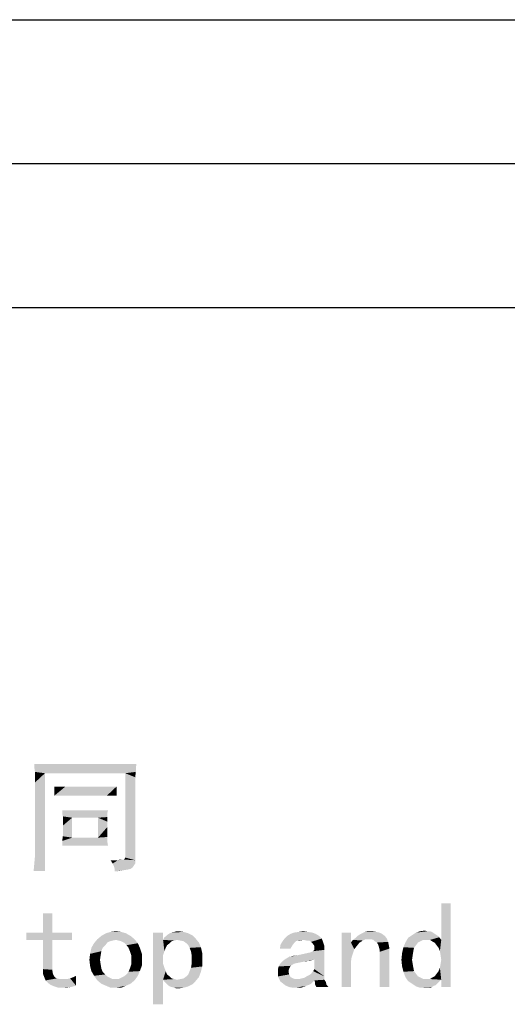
# Paper-space layout '61767N-2-A-2_1_1' of a CAD drawing. Header units: millimetres. Extents: x 0 to 594, y 1 to 420.
# Tile 123 of 222: x 247 to 264, y 386 to 420. Entities that reach past the tile are written whole.
import ezdxf

# ---------------------------------------------------------------- set-up
doc = ezdxf.new("R2010")
doc.units = ezdxf.units.MM
doc.header["$LTSCALE"] = 32.67
doc.layers.add('61767N-2-A-2_DXF_FORMAT', color=7, linetype='CONTINUOUS')
doc.layers.add('61767N-2-A-2_DXF_TEXT', color=7, linetype='CONTINUOUS')

psp = doc.layouts.new('61767N-2-A-2_1_1')

# ---------------------------------------------------------------- linework, layer by layer
at = {"layer": '61767N-2-A-2_DXF_FORMAT', "color": 2, "linetype": 'Continuous'}
for p, q in [((0, 420), (594, 420)), ((20, 415), (589, 415))]:
    psp.add_line(p, q, dxfattribs=at)
at = {"layer": '61767N-2-A-2_DXF_FORMAT', "color": 7, "linetype": 'Continuous'}
psp.add_line((25, 410), (584, 410), dxfattribs=at)
at = {"layer": '61767N-2-A-2_DXF_TEXT', "color": 2, "linetype": 'Continuous'}
for points in [[(250.6218, 394.1356), (247.068, 394.0202), (247.068, 394.1356)], [(247.068, 394.0202), (250.6218, 394.1356), (250.5987, 393.9971)], [(250.5987, 393.9971), (247.091, 393.8587), (247.068, 394.0202)], [(247.091, 393.8587), (250.5987, 393.9971), (250.5987, 393.8587)], [(247.091, 393.8587), (250.5987, 393.8587), (247.4372, 393.8125)], [(247.4372, 393.8125), (247.091, 393.6971), (247.091, 393.8587)], [(250.2295, 393.8125), (247.4372, 393.8125), (250.5987, 393.8587)], [(250.2295, 393.8125), (250.5987, 393.8587), (250.5757, 393.6741)], [(247.0449, 390.4202), (247.068, 390.6741), (247.4372, 393.8125)], [(247.0449, 390.4202), (247.4372, 393.8125), (247.4372, 390.4202)], [(247.068, 390.6741), (247.091, 390.9279), (247.4372, 393.8125)], [(247.091, 393.4894), (247.091, 393.6971), (247.4372, 393.8125)], [(247.091, 390.9279), (247.091, 393.4894), (247.4372, 393.8125)], [(250.5757, 393.6741), (250.2295, 390.9279), (250.2295, 393.8125)], [(250.5757, 393.6741), (250.5757, 393.4894), (250.2295, 390.9279)], [(249.8372, 393.351), (249.9295, 393.351), (247.7603, 393.0279)], [(249.7449, 393.351), (249.8372, 393.351), (247.7603, 393.0279)], [(249.6064, 393.351), (249.7449, 393.351), (247.7603, 393.0279)], [(249.4449, 393.351), (249.6064, 393.351), (247.7603, 393.0279)], [(248.3372, 393.351), (249.4449, 393.351), (247.7603, 393.0279)], [(248.1526, 393.351), (248.3372, 393.351), (247.7603, 393.0279)], [(247.991, 393.351), (248.1526, 393.351), (247.7603, 393.0279)], [(247.8526, 393.351), (247.991, 393.351), (247.7603, 393.0279)], [(247.8526, 393.351), (247.7603, 393.0279), (247.7603, 393.351)], [(247.8526, 393.0279), (247.7603, 393.0279), (249.9295, 393.351)], [(247.968, 393.0279), (247.8526, 393.0279), (249.9295, 393.351)], [(248.1295, 393.0279), (247.968, 393.0279), (249.9295, 393.351)], [(248.3141, 393.0279), (248.1295, 393.0279), (249.9295, 393.351)], [(249.4218, 393.0279), (248.3141, 393.0279), (249.9295, 393.351)], [(249.5834, 393.0279), (249.4218, 393.0279), (249.9295, 393.351)], [(249.7218, 393.0279), (249.5834, 393.0279), (249.9295, 393.351)], [(249.8372, 393.0279), (249.7218, 393.0279), (249.9295, 393.351)], [(249.8372, 393.0279), (249.9295, 393.351), (249.9295, 393.0279)], [(250.2295, 390.8817), (250.2295, 390.9279), (250.5757, 393.4894)], [(250.2295, 390.8817), (250.5757, 393.4894), (250.5757, 390.7894)], [(249.6295, 392.5202), (248.0372, 392.4279), (248.0372, 392.5202)], [(248.0372, 392.4279), (249.6295, 392.5202), (249.6064, 392.4279)], [(249.6064, 392.4279), (248.0603, 392.3125), (248.0372, 392.4279)], [(248.0603, 392.3125), (249.6064, 392.4279), (249.6064, 392.2894)], [(248.0603, 392.3125), (249.6064, 392.2894), (248.3834, 392.2664)], [(248.3834, 392.2664), (248.0603, 392.1741), (248.0603, 392.3125)], [(248.0603, 391.9894), (248.0603, 392.1741), (248.3834, 392.2664)], [(248.0603, 391.8048), (248.0603, 391.9894), (248.3834, 392.2664)], [(248.0603, 391.6202), (248.0603, 391.8048), (248.3834, 392.2664)], [(248.0603, 391.6202), (248.3834, 392.2664), (248.3834, 391.5741)], [(249.2834, 392.2664), (248.3834, 392.2664), (249.6064, 392.2894)], [(249.2834, 392.2664), (249.6064, 392.2894), (249.6064, 392.1279)], [(249.6064, 392.1279), (249.2834, 391.5741), (249.2834, 392.2664)], [(249.6064, 392.1279), (249.6064, 391.9433), (249.2834, 391.5741)], [(249.6064, 391.9433), (249.6064, 391.7817), (249.2834, 391.5741)], [(248.3834, 391.5741), (248.0372, 391.4587), (248.0603, 391.6202)], [(248.0372, 391.4587), (249.2834, 391.5741), (249.6064, 391.5971)], [(248.0372, 391.4587), (249.6064, 391.5971), (249.6064, 391.4356)], [(248.3834, 391.5741), (249.2834, 391.5741), (248.0372, 391.4587)], [(249.6064, 391.4356), (248.0372, 391.2971), (248.0372, 391.4587)], [(249.6064, 391.7817), (249.6064, 391.5971), (249.2834, 391.5741)], [(248.0372, 391.2971), (249.6064, 391.4356), (249.6295, 391.2971)], [(249.8603, 390.7894), (249.791, 390.6741), (249.7218, 390.7894)], [(249.9757, 390.7894), (250.5757, 390.7894), (249.791, 390.6741)], [(249.8603, 390.7894), (249.9757, 390.7894), (249.791, 390.6741)], [(249.791, 390.6741), (250.5757, 390.7894), (250.5757, 390.6741)], [(250.1141, 390.8125), (250.1834, 390.8125), (249.9757, 390.7894)], [(250.1141, 390.8125), (249.9757, 390.7894), (250.0449, 390.8125)], [(250.5757, 390.7894), (249.9757, 390.7894), (250.1834, 390.8125)], [(250.5757, 390.7894), (250.1834, 390.8125), (250.2064, 390.8356)], [(250.5757, 390.7894), (250.2064, 390.8356), (250.2295, 390.8817)], [(250.5757, 390.6741), (249.8372, 390.5817), (249.791, 390.6741)], [(250.5757, 390.6741), (250.5295, 390.6048), (249.8372, 390.5817)], [(249.8372, 390.5817), (250.5295, 390.6048), (250.4834, 390.5356)], [(250.4834, 390.5356), (249.8603, 390.4894), (249.8372, 390.5817)], [(249.8603, 390.4894), (250.4834, 390.5356), (250.4141, 390.4894)], [(250.4141, 390.4894), (250.3218, 390.4664), (249.8603, 390.3971)], [(250.4141, 390.4894), (249.8603, 390.3971), (249.8603, 390.4894)], [(250.3218, 390.4664), (250.1834, 390.4433), (249.8603, 390.3971)], [(250.1834, 390.4433), (250.0449, 390.4202), (249.8603, 390.3971)], [(261.168, 387.6279), (261.2141, 388.0202), (261.5372, 389.2894)], [(261.191, 387.4894), (261.168, 387.6279), (261.5372, 389.2894)], [(261.2141, 387.3279), (261.191, 387.4894), (261.5372, 389.2894)], [(261.5372, 389.2894), (261.2141, 388.0202), (261.2141, 389.2894)], [(261.2141, 386.6356), (261.2141, 387.3279), (261.5372, 389.2894)], [(261.2141, 386.3817), (261.2141, 386.6356), (261.5372, 389.2894)], [(261.2141, 386.3817), (261.5372, 389.2894), (261.5372, 386.3817)], [(247.691, 388.9433), (247.368, 388.2741), (247.368, 388.9433)], [(247.368, 388.2741), (247.691, 388.9433), (247.691, 388.2741)], [(247.691, 388.2741), (248.3834, 388.2741), (246.791, 388.0202)], [(247.368, 388.2741), (247.691, 388.2741), (246.791, 388.0202)], [(247.368, 388.2741), (246.791, 388.0202), (246.791, 388.2741)], [(247.368, 388.0202), (246.791, 388.0202), (248.3834, 388.2741)], [(247.691, 388.0202), (247.368, 388.0202), (248.3834, 388.2741)], [(247.691, 388.0202), (248.3834, 388.2741), (248.3834, 388.0202)], [(249.9064, 388.0202), (249.1449, 387.9048), (249.2603, 388.0433)], [(250.4141, 388.1587), (249.2603, 388.0433), (249.3987, 388.1587)], [(249.2603, 388.0433), (250.4141, 388.1587), (250.5526, 388.0433)], [(249.2603, 388.0433), (250.5526, 388.0433), (249.9064, 388.0202)], [(250.2526, 388.251), (249.3987, 388.1587), (249.5603, 388.251)], [(249.3987, 388.1587), (250.2526, 388.251), (250.4141, 388.1587)], [(250.091, 388.2971), (249.5603, 388.251), (249.7218, 388.2971)], [(249.5603, 388.251), (250.091, 388.2971), (250.2526, 388.251)], [(249.7218, 388.2971), (249.9064, 388.3202), (250.091, 388.2971)], [(249.9987, 387.9971), (249.9064, 388.0202), (250.5526, 388.0433)], [(250.091, 387.9741), (249.9987, 387.9971), (250.5526, 388.0433)], [(250.1834, 387.9279), (250.091, 387.9741), (250.5526, 388.0433)], [(250.1834, 387.9279), (250.5526, 388.0433), (250.668, 387.9048)], [(251.5449, 388.2741), (251.5449, 388.0202), (251.1987, 385.7817)], [(251.5449, 388.2741), (251.1987, 385.7817), (251.1987, 388.2741)], [(252.6757, 388.0664), (251.5449, 388.0202), (251.591, 388.1125)], [(252.0295, 388.0202), (251.5449, 388.0202), (252.6757, 388.0664)], [(251.591, 388.1125), (251.6603, 388.1587), (252.5603, 388.1817)], [(251.591, 388.1125), (252.5603, 388.1817), (252.6757, 388.0664)], [(252.5603, 388.1817), (251.6603, 388.1587), (251.7064, 388.2048)], [(252.4218, 388.251), (251.7064, 388.2048), (251.7757, 388.251)], [(251.7064, 388.2048), (252.4218, 388.251), (252.5603, 388.1817)], [(251.7757, 388.251), (251.8449, 388.2741), (252.2603, 388.2971)], [(251.7757, 388.251), (252.2603, 388.2971), (252.4218, 388.251)], [(252.2603, 388.2971), (251.8449, 388.2741), (251.9372, 388.2971)], [(252.0987, 388.3202), (251.9372, 388.2971), (252.0064, 388.3202)], [(251.9372, 388.2971), (252.0987, 388.3202), (252.2603, 388.2971)], [(252.1449, 387.9971), (252.0295, 388.0202), (252.6757, 388.0664)], [(252.2603, 387.9741), (252.1449, 387.9971), (252.6757, 388.0664)], [(252.2603, 387.9741), (252.6757, 388.0664), (252.791, 387.9279)], [(257.0603, 388.0664), (256.4141, 388.0202), (255.6987, 387.9741)], [(257.0603, 388.0664), (255.6987, 387.9741), (255.768, 388.0664)], [(256.968, 388.1587), (255.768, 388.0664), (255.8603, 388.1587)], [(255.768, 388.0664), (256.968, 388.1587), (257.0603, 388.0664)], [(256.8526, 388.2279), (255.8603, 388.1587), (255.9757, 388.2279)], [(255.8603, 388.1587), (256.8526, 388.2279), (256.968, 388.1587)], [(256.7372, 388.2741), (255.9757, 388.2279), (256.091, 388.2741)], [(255.9757, 388.2279), (256.7372, 388.2741), (256.8526, 388.2279)], [(256.5757, 388.2971), (256.091, 388.2741), (256.2526, 388.2971)], [(256.091, 388.2741), (256.5757, 388.2971), (256.7372, 388.2741)], [(256.2526, 388.2971), (256.4141, 388.3202), (256.5757, 388.2971)], [(256.5295, 387.9971), (256.4141, 388.0202), (257.0603, 388.0664)], [(256.6218, 387.9971), (256.5295, 387.9971), (257.0603, 388.0664)], [(256.691, 387.951), (256.6218, 387.9971), (257.0603, 388.0664)], [(256.691, 387.951), (257.0603, 388.0664), (257.1064, 387.951)], [(258.0757, 388.2741), (258.0757, 387.9279), (257.7526, 386.3817)], [(258.0757, 388.2741), (257.7526, 386.3817), (257.7526, 388.2741)], [(258.5834, 388.0433), (258.1449, 388.0202), (258.2372, 388.0894)], [(258.1449, 388.0202), (258.5834, 388.0433), (258.491, 387.9971)], [(259.2526, 388.1587), (258.2372, 388.0894), (258.3064, 388.1587)], [(258.2372, 388.0894), (259.2526, 388.1587), (259.3218, 388.0664)], [(258.2372, 388.0894), (259.3218, 388.0664), (258.5834, 388.0433)], [(258.3064, 388.1587), (258.3757, 388.2048), (259.1603, 388.2279)], [(258.3064, 388.1587), (259.1603, 388.2279), (259.2526, 388.1587)], [(259.1603, 388.2279), (258.3757, 388.2048), (258.468, 388.251)], [(258.9526, 388.2971), (259.068, 388.2741), (258.468, 388.251)], [(258.9526, 388.2971), (258.468, 388.251), (258.5603, 388.2971)], [(258.468, 388.251), (259.068, 388.2741), (259.1603, 388.2279)], [(258.791, 388.3202), (258.5603, 388.2971), (258.6757, 388.3202)], [(258.5603, 388.2971), (258.791, 388.3202), (258.9526, 388.2971)], [(258.6987, 388.0433), (258.5834, 388.0433), (259.3218, 388.0664)], [(258.768, 388.0433), (258.6987, 388.0433), (259.3218, 388.0664)], [(258.8603, 388.0202), (258.768, 388.0433), (259.3218, 388.0664)], [(258.9064, 387.9741), (258.8603, 388.0202), (259.3218, 388.0664)], [(258.9064, 387.9741), (259.3218, 388.0664), (259.368, 387.951)], [(260.591, 388.0202), (259.968, 387.9279), (260.0603, 388.0894)], [(261.0987, 388.1587), (260.0603, 388.0894), (260.1987, 388.1817)], [(261.0987, 388.1587), (261.1449, 388.1125), (260.0603, 388.0894)], [(260.591, 388.0202), (260.0603, 388.0894), (261.1449, 388.1125)], [(260.9603, 388.251), (260.1987, 388.1817), (260.3372, 388.2741)], [(260.9603, 388.251), (261.0295, 388.2048), (260.1987, 388.1817)], [(260.1987, 388.1817), (261.0295, 388.2048), (261.0987, 388.1587)], [(260.8218, 388.3202), (260.891, 388.2971), (260.3372, 388.2741)], [(260.7295, 388.3202), (260.8218, 388.3202), (260.3372, 388.2741)], [(260.7295, 388.3202), (260.3372, 388.2741), (260.4757, 388.3202)], [(260.3372, 388.2741), (260.891, 388.2971), (260.9603, 388.251)], [(260.4757, 388.3202), (260.6372, 388.3433), (260.7295, 388.3202)], [(260.7064, 388.0202), (260.591, 388.0202), (261.1449, 388.1125)], [(260.8218, 388.0202), (260.7064, 388.0202), (261.1449, 388.1125)], [(260.8218, 388.0202), (261.1449, 388.1125), (261.2141, 388.0202)], [(247.691, 388.0202), (247.368, 387.0048), (247.368, 388.0202)], [(247.368, 387.0048), (247.691, 388.0202), (247.691, 386.9817)], [(249.4449, 387.7433), (249.3987, 387.6279), (249.0064, 387.5356)], [(249.4449, 387.7433), (249.0064, 387.5356), (249.0526, 387.7433)], [(249.5372, 387.8356), (249.0526, 387.7433), (249.1449, 387.9048)], [(249.0526, 387.7433), (249.5372, 387.8356), (249.4449, 387.7433)], [(249.9064, 388.0202), (249.791, 387.9971), (249.1449, 387.9048)], [(249.791, 387.9971), (249.6987, 387.9741), (249.1449, 387.9048)], [(249.6987, 387.9741), (249.6064, 387.9279), (249.1449, 387.9048)], [(249.1449, 387.9048), (249.6064, 387.9279), (249.5372, 387.8356)], [(250.668, 387.9048), (250.2757, 387.8356), (250.1834, 387.9279)], [(250.3449, 387.7433), (250.2757, 387.8356), (250.668, 387.9048)], [(250.3449, 387.7433), (250.668, 387.9048), (250.7372, 387.7433)], [(250.7372, 387.7433), (250.391, 387.6279), (250.3449, 387.7433)], [(250.391, 387.6279), (250.7372, 387.7433), (250.8064, 387.5356)], [(251.5449, 388.0202), (251.5449, 387.4894), (251.1987, 385.7817)], [(251.5449, 388.0202), (252.0295, 388.0202), (251.9372, 387.9971)], [(251.5449, 388.0202), (251.9372, 387.9971), (251.8449, 387.9741)], [(251.5449, 388.0202), (251.8449, 387.9741), (251.6834, 387.8356)], [(251.5449, 388.0202), (251.6834, 387.8356), (251.6372, 387.7433)], [(251.5449, 388.0202), (251.6372, 387.7433), (251.591, 387.6279)], [(251.5449, 388.0202), (251.591, 387.6279), (251.5449, 387.4894)], [(251.8449, 387.9741), (251.7757, 387.9048), (251.6834, 387.8356)], [(252.791, 387.9279), (252.3526, 387.9048), (252.2603, 387.9741)], [(252.4218, 387.8356), (252.3526, 387.9048), (252.791, 387.9279)], [(252.4218, 387.8356), (252.791, 387.9279), (252.8603, 387.7664)], [(252.8603, 387.7664), (252.468, 387.7433), (252.4218, 387.8356)], [(252.5141, 387.6279), (252.468, 387.7433), (252.8603, 387.7664)], [(252.5141, 387.6279), (252.8603, 387.7664), (252.9064, 387.5587)], [(256.0449, 387.8356), (255.6064, 387.7202), (255.6295, 387.8587)], [(255.6064, 387.7202), (256.0449, 387.8356), (255.9757, 387.7202)], [(256.1603, 387.9741), (256.1141, 387.9279), (255.6295, 387.8587)], [(256.1603, 387.9741), (255.6295, 387.8587), (255.6987, 387.9741)], [(255.6295, 387.8587), (256.1141, 387.9279), (256.0449, 387.8356)], [(256.4141, 388.0202), (256.2295, 387.9971), (255.6987, 387.9741)], [(255.6987, 387.9741), (256.2295, 387.9971), (256.1603, 387.9741)], [(256.2295, 387.9971), (256.4141, 388.0202), (256.3218, 387.9971)], [(257.1064, 387.951), (256.7372, 387.9048), (256.691, 387.951)], [(256.8064, 387.8125), (256.7372, 387.9048), (257.1064, 387.951)], [(256.8064, 387.8125), (257.1064, 387.951), (257.1526, 387.8125)], [(257.1526, 387.8125), (256.8064, 387.6971), (256.8064, 387.8125)], [(256.8064, 387.6741), (256.8064, 387.6971), (257.1526, 387.8125)], [(256.8064, 387.6741), (257.1526, 387.8125), (257.1526, 387.6741)], [(258.0757, 387.9279), (258.191, 387.6971), (257.7526, 386.3817)], [(258.191, 387.6971), (258.0987, 387.4202), (257.7526, 386.3817)], [(258.491, 387.9971), (258.0757, 387.9279), (258.1449, 388.0202)], [(258.0757, 387.9279), (258.491, 387.9971), (258.3757, 387.9279)], [(258.0757, 387.9279), (258.3757, 387.9279), (258.2834, 387.8125)], [(258.0757, 387.9279), (258.2834, 387.8125), (258.191, 387.6971)], [(258.191, 387.6971), (258.1449, 387.5587), (258.0987, 387.4202)], [(259.368, 387.951), (258.9757, 387.9279), (258.9064, 387.9741)], [(259.0218, 387.8587), (258.9757, 387.9279), (259.368, 387.951)], [(259.0218, 387.8587), (259.368, 387.951), (259.391, 387.8356)], [(259.391, 387.8356), (259.0449, 387.7894), (259.0218, 387.8587)], [(259.0449, 387.7894), (259.391, 387.8356), (259.4141, 387.7202)], [(259.4141, 387.7202), (259.068, 387.6971), (259.0449, 387.7894)], [(259.068, 387.6048), (259.068, 387.6971), (259.4141, 387.7202)], [(259.068, 386.3817), (259.068, 387.6048), (259.4141, 387.7202)], [(259.068, 386.3817), (259.4141, 387.7202), (259.4141, 386.3817)], [(260.268, 387.7433), (259.8526, 387.5587), (259.8987, 387.7664)], [(260.268, 387.7433), (260.2449, 387.6279), (259.8526, 387.5587)], [(260.4064, 387.9279), (260.3372, 387.8356), (259.8987, 387.7664)], [(260.4064, 387.9279), (259.8987, 387.7664), (259.968, 387.9279)], [(259.8987, 387.7664), (260.3372, 387.8356), (260.268, 387.7433)], [(260.591, 388.0202), (260.4987, 387.9741), (259.968, 387.9279)], [(259.968, 387.9279), (260.4987, 387.9741), (260.4064, 387.9279)], [(261.2141, 388.0202), (260.891, 387.9741), (260.8218, 388.0202)], [(260.9834, 387.9279), (260.891, 387.9741), (261.2141, 388.0202)], [(261.0526, 387.8356), (260.9834, 387.9279), (261.2141, 388.0202)], [(261.1218, 387.7433), (261.0526, 387.8356), (261.2141, 388.0202)], [(261.168, 387.6279), (261.1218, 387.7433), (261.2141, 388.0202)], [(249.3757, 387.4894), (248.9834, 387.3279), (249.0064, 387.5356)], [(248.9834, 387.3279), (249.3757, 387.4894), (249.3526, 387.3279)], [(249.0064, 387.5356), (249.3987, 387.6279), (249.3757, 387.4894)], [(250.8064, 387.5356), (250.4372, 387.4894), (250.391, 387.6279)], [(250.4372, 387.3279), (250.4372, 387.4894), (250.8064, 387.5356)], [(250.4372, 387.3279), (250.8064, 387.5356), (250.8064, 387.3279)], [(251.5449, 387.4894), (251.5449, 387.3279), (251.1987, 385.7817)], [(252.9064, 387.5587), (252.5372, 387.4894), (252.5141, 387.6279)], [(252.5372, 387.3279), (252.5372, 387.4894), (252.9064, 387.5587)], [(252.5372, 387.3279), (252.9064, 387.5587), (252.9064, 387.3279)], [(256.8064, 387.351), (255.6987, 387.2817), (255.791, 387.351)], [(256.5757, 387.2817), (255.6987, 387.2817), (256.8064, 387.351)], [(255.791, 387.351), (255.9064, 387.4202), (257.1526, 387.6741)], [(256.8064, 387.351), (255.791, 387.351), (257.1526, 387.6741)], [(255.9064, 387.4202), (256.2295, 387.4894), (257.1526, 387.6741)], [(255.9064, 387.4202), (256.068, 387.4664), (256.2295, 387.4894)], [(256.2295, 387.4894), (256.4372, 387.5356), (257.1526, 387.6741)], [(256.4372, 387.5356), (256.6449, 387.5817), (257.1526, 387.6741)], [(256.5757, 387.2817), (256.8064, 387.351), (256.6218, 387.2817)], [(256.6449, 387.5817), (256.7141, 387.6048), (257.1526, 387.6741)], [(256.7141, 387.6048), (256.7603, 387.6279), (257.1526, 387.6741)], [(257.1526, 387.6741), (256.7603, 387.6279), (256.8064, 387.6741)], [(256.8064, 387.0048), (256.8064, 387.351), (257.1526, 387.6741)], [(256.8064, 387.0048), (257.1526, 387.6741), (257.1526, 386.751)], [(258.0987, 387.4202), (258.0757, 387.2587), (257.7526, 386.3817)], [(260.2218, 387.4894), (259.8295, 387.3279), (259.8526, 387.5587)], [(259.8295, 387.3279), (260.2218, 387.4894), (260.1987, 387.3279)], [(259.8526, 387.5587), (260.2449, 387.6279), (260.2218, 387.4894)], [(249.3526, 387.3279), (249.0064, 387.1202), (248.9834, 387.3279)], [(249.3526, 387.3279), (249.3757, 387.1664), (249.0064, 387.1202)], [(249.0064, 387.1202), (249.3757, 387.1664), (249.3987, 387.0279)], [(249.3987, 387.0279), (249.0526, 386.9356), (249.0064, 387.1202)], [(249.0526, 386.9356), (249.3987, 387.0279), (249.4449, 386.9125)], [(250.7372, 386.9356), (250.3449, 386.9125), (250.391, 387.0279)], [(250.8064, 387.1202), (250.391, 387.0279), (250.4372, 387.1664)], [(250.391, 387.0279), (250.8064, 387.1202), (250.7372, 386.9356)], [(250.8064, 387.3279), (250.4372, 387.1664), (250.4372, 387.3279)], [(250.4372, 387.1664), (250.8064, 387.3279), (250.8064, 387.1202)], [(251.5449, 387.3279), (251.5449, 387.1894), (251.1987, 385.7817)], [(251.5449, 387.1894), (251.591, 387.051), (251.1987, 385.7817)], [(251.591, 387.051), (251.6372, 386.9356), (251.1987, 385.7817)], [(252.468, 386.9356), (252.5141, 387.051), (252.9064, 387.0971)], [(252.468, 386.9356), (252.9064, 387.0971), (252.8603, 386.9125)], [(252.9064, 387.0971), (252.5141, 387.051), (252.5372, 387.1894)], [(252.9064, 387.3279), (252.5372, 387.1894), (252.5372, 387.3279)], [(252.5372, 387.1894), (252.9064, 387.3279), (252.9064, 387.0971)], [(255.9526, 387.0741), (255.5372, 387.0048), (255.5603, 387.0971)], [(255.9526, 387.0741), (255.9295, 387.0279), (255.5372, 387.0048)], [(255.5372, 387.0048), (255.9295, 387.0279), (255.9064, 386.9587)], [(256.1834, 387.2125), (256.091, 387.1894), (255.5603, 387.0971)], [(256.1834, 387.2125), (255.5603, 387.0971), (255.6295, 387.2125)], [(256.091, 387.1894), (256.0218, 387.1433), (255.5603, 387.0971)], [(256.0218, 387.1433), (255.9757, 387.1202), (255.5603, 387.0971)], [(255.5603, 387.0971), (255.9757, 387.1202), (255.9526, 387.0741)], [(256.5757, 387.2817), (256.4141, 387.2587), (255.6295, 387.2125)], [(256.5757, 387.2817), (255.6295, 387.2125), (255.6987, 387.2817)], [(256.4141, 387.2587), (256.2987, 387.2356), (255.6295, 387.2125)], [(255.6295, 387.2125), (256.2987, 387.2356), (256.1834, 387.2125)], [(256.4141, 387.2587), (256.5757, 387.2817), (256.5064, 387.2587)], [(257.7526, 386.3817), (258.0757, 387.2587), (258.0757, 386.3817)], [(260.1987, 387.3279), (259.8526, 387.0971), (259.8295, 387.3279)], [(260.1987, 387.3279), (260.2218, 387.1894), (259.8526, 387.0971)], [(259.8526, 387.0971), (260.2218, 387.1894), (260.2449, 387.051)], [(260.2449, 387.051), (259.8987, 386.9125), (259.8526, 387.0971)], [(260.2449, 387.051), (260.268, 386.9356), (259.8987, 386.9125)], [(261.2141, 386.6356), (261.1218, 386.9356), (261.168, 387.051)], [(261.2141, 386.6356), (261.168, 387.051), (261.191, 387.1894)], [(261.2141, 386.6356), (261.191, 387.1894), (261.2141, 387.3279)], [(247.691, 386.9817), (247.368, 386.8433), (247.368, 387.0048)], [(247.368, 386.8433), (247.691, 386.9817), (247.7141, 386.8433)], [(247.7141, 386.8433), (247.4141, 386.7279), (247.368, 386.8433)], [(247.7141, 386.8433), (247.7603, 386.751), (247.4141, 386.7279)], [(247.4141, 386.7279), (247.7603, 386.751), (247.8064, 386.7048)], [(247.8064, 386.7048), (247.4603, 386.6125), (247.4141, 386.7279)], [(247.8064, 386.7048), (247.8526, 386.6817), (247.4603, 386.6125)], [(247.8526, 386.6817), (247.9449, 386.6587), (247.4603, 386.6125)], [(247.5526, 386.5202), (248.1987, 386.6587), (248.3141, 386.6817)], [(247.6449, 386.451), (247.5526, 386.5202), (248.3141, 386.6817)], [(248.5218, 386.4279), (247.6449, 386.451), (248.3141, 386.6817)], [(248.5218, 386.4279), (248.3141, 386.6817), (248.4295, 386.7279)], [(248.4295, 386.7279), (248.5218, 386.7741), (248.5218, 386.4279)], [(249.4449, 386.9125), (249.1449, 386.7741), (249.0526, 386.9356)], [(249.4449, 386.9125), (249.5372, 386.8202), (249.1449, 386.7741)], [(249.1449, 386.7741), (249.5372, 386.8202), (249.6064, 386.751)], [(249.6064, 386.751), (249.2603, 386.6125), (249.1449, 386.7741)], [(249.6064, 386.751), (249.6987, 386.7048), (249.2603, 386.6125)], [(249.6987, 386.7048), (249.791, 386.6587), (249.2603, 386.6125)], [(249.9987, 386.6587), (250.091, 386.7048), (250.668, 386.7741)], [(249.9987, 386.6587), (250.668, 386.7741), (250.5526, 386.6125)], [(250.091, 386.7048), (250.1834, 386.751), (250.668, 386.7741)], [(250.668, 386.7741), (250.1834, 386.751), (250.2757, 386.8202)], [(250.2757, 386.8202), (250.3449, 386.9125), (250.7372, 386.9356)], [(250.2757, 386.8202), (250.7372, 386.9356), (250.668, 386.7741)], [(251.6372, 386.9356), (251.5449, 386.6356), (251.1987, 385.7817)], [(251.6372, 386.9356), (251.6834, 386.8202), (251.5449, 386.6356)], [(251.6834, 386.8202), (251.7757, 386.751), (251.5449, 386.6356)], [(251.7757, 386.751), (251.8449, 386.6817), (251.5449, 386.6356)], [(251.8449, 386.6817), (251.9372, 386.6587), (251.5449, 386.6356)], [(252.0295, 386.6356), (252.1449, 386.6587), (252.791, 386.7279)], [(252.0295, 386.6356), (252.791, 386.7279), (252.6757, 386.5894)], [(252.1449, 386.6587), (252.2603, 386.6817), (252.791, 386.7279)], [(252.791, 386.7279), (252.2603, 386.6817), (252.3526, 386.751)], [(252.3526, 386.751), (252.4218, 386.8202), (252.8603, 386.9125)], [(252.3526, 386.751), (252.8603, 386.9125), (252.791, 386.7279)], [(252.8603, 386.9125), (252.4218, 386.8202), (252.468, 386.9356)], [(255.9064, 386.9587), (255.5372, 386.8664), (255.5372, 387.0048)], [(255.9064, 386.9587), (255.9064, 386.9125), (255.5372, 386.8664)], [(255.5372, 386.8664), (255.9064, 386.9125), (255.9295, 386.8202)], [(255.9295, 386.8202), (255.5372, 386.751), (255.5372, 386.8664)], [(255.5372, 386.751), (255.9295, 386.8202), (255.9757, 386.7279)], [(255.9757, 386.7279), (255.5834, 386.6587), (255.5372, 386.751)], [(255.9757, 386.7279), (256.0218, 386.7048), (255.5834, 386.6587)], [(256.0218, 386.7048), (256.068, 386.6817), (255.5834, 386.6587)], [(255.5834, 386.6587), (256.068, 386.6817), (256.1372, 386.6587)], [(256.2757, 386.6587), (256.368, 386.6817), (257.1526, 386.751)], [(256.2757, 386.6587), (257.1526, 386.751), (257.1526, 386.6356)], [(256.368, 386.6817), (256.4603, 386.7048), (257.1526, 386.751)], [(257.1526, 386.751), (256.4603, 386.7048), (256.5295, 386.751)], [(257.1526, 386.751), (256.5295, 386.751), (256.6218, 386.7971)], [(257.1526, 386.751), (256.6218, 386.7971), (256.691, 386.8433)], [(257.1526, 386.751), (256.691, 386.8433), (256.7603, 386.9356)], [(257.1526, 386.751), (256.7603, 386.9356), (256.8064, 387.0048)], [(259.8987, 386.9125), (260.268, 386.9356), (260.3372, 386.8433)], [(260.3372, 386.8433), (259.968, 386.7279), (259.8987, 386.9125)], [(260.3372, 386.8433), (260.4064, 386.751), (259.968, 386.7279)], [(259.968, 386.7279), (260.4064, 386.751), (260.4987, 386.7048)], [(260.4987, 386.7048), (260.0603, 386.5894), (259.968, 386.7279)], [(260.4987, 386.7048), (260.591, 386.6587), (260.0603, 386.5894)], [(260.8218, 386.6587), (260.891, 386.7048), (260.9834, 386.751)], [(261.2141, 386.6356), (260.8218, 386.6587), (260.9834, 386.751)], [(261.2141, 386.6356), (260.9834, 386.751), (261.0526, 386.8433)], [(261.2141, 386.6356), (261.0526, 386.8433), (261.1218, 386.9356)], [(248.0141, 386.6587), (248.1987, 386.6587), (247.4603, 386.6125)], [(247.9449, 386.6587), (248.0141, 386.6587), (247.4603, 386.6125)], [(247.5526, 386.5202), (247.4603, 386.6125), (248.1987, 386.6587)], [(248.5218, 386.4279), (247.7603, 386.4048), (247.6449, 386.451)], [(247.7603, 386.4048), (248.5218, 386.4279), (248.4295, 386.4048)], [(248.4295, 386.4048), (247.8987, 386.3587), (247.7603, 386.4048)], [(248.4295, 386.4048), (248.3372, 386.3817), (247.8987, 386.3587)], [(248.0372, 386.3587), (247.8987, 386.3587), (248.3372, 386.3817)], [(248.0372, 386.3587), (248.3372, 386.3817), (248.1987, 386.3587)], [(249.9064, 386.6587), (249.9987, 386.6587), (249.2603, 386.6125)], [(249.791, 386.6587), (249.9064, 386.6587), (249.2603, 386.6125)], [(250.5526, 386.6125), (249.2603, 386.6125), (249.9987, 386.6587)], [(250.5526, 386.6125), (249.3987, 386.4971), (249.2603, 386.6125)], [(249.3987, 386.4971), (250.5526, 386.6125), (250.4141, 386.4971)], [(250.4141, 386.4971), (249.5603, 386.4279), (249.3987, 386.4971)], [(249.5603, 386.4279), (250.4141, 386.4971), (250.2526, 386.4279)], [(250.2526, 386.4279), (249.7218, 386.3587), (249.5603, 386.4279)], [(249.9064, 386.3587), (249.7218, 386.3587), (250.2526, 386.4279)], [(249.9064, 386.3587), (250.2526, 386.4279), (250.091, 386.3587)], [(251.1987, 385.7817), (251.5449, 386.6356), (251.5449, 385.7817)], [(251.5449, 386.6356), (251.9372, 386.6587), (252.0295, 386.6356)], [(252.0295, 386.6356), (251.591, 386.5664), (251.5449, 386.6356)], [(252.0295, 386.6356), (252.6757, 386.5894), (251.591, 386.5664)], [(251.6603, 386.4971), (251.591, 386.5664), (252.6757, 386.5894)], [(251.6603, 386.4971), (252.6757, 386.5894), (252.5603, 386.4741)], [(252.5603, 386.4741), (251.7064, 386.451), (251.6603, 386.4971)], [(251.7757, 386.4048), (251.7064, 386.451), (252.5603, 386.4741)], [(251.7757, 386.4048), (252.5603, 386.4741), (252.4218, 386.4048)], [(252.4218, 386.4048), (251.8449, 386.3817), (251.7757, 386.4048)], [(251.9372, 386.3587), (251.8449, 386.3817), (252.4218, 386.4048)], [(251.9372, 386.3587), (252.4218, 386.4048), (252.2603, 386.3587)], [(252.2603, 386.3587), (252.0064, 386.3356), (251.9372, 386.3587)], [(252.0064, 386.3356), (252.2603, 386.3587), (252.0987, 386.3356)], [(256.1372, 386.6587), (255.6295, 386.5664), (255.5834, 386.6587)], [(256.2757, 386.6587), (257.1526, 386.6356), (255.6295, 386.5664)], [(256.2064, 386.6587), (256.2757, 386.6587), (255.6295, 386.5664)], [(256.1372, 386.6587), (256.2064, 386.6587), (255.6295, 386.5664)], [(257.1526, 386.6356), (256.8064, 386.6125), (255.6295, 386.5664)], [(255.6295, 386.5664), (256.8064, 386.6125), (256.7603, 386.5664)], [(256.7603, 386.5664), (255.7218, 386.4971), (255.6295, 386.5664)], [(255.7218, 386.4971), (256.7603, 386.5664), (256.691, 386.4971)], [(256.691, 386.4971), (255.8141, 386.4279), (255.7218, 386.4971)], [(256.691, 386.4971), (256.5987, 386.451), (255.8141, 386.4279)], [(255.8141, 386.4279), (256.5987, 386.451), (256.5295, 386.4279)], [(256.5295, 386.4279), (255.9295, 386.3817), (255.8141, 386.4279)], [(256.0449, 386.3587), (255.9295, 386.3817), (256.5295, 386.4279)], [(256.1603, 386.3587), (256.0449, 386.3587), (256.5295, 386.4279)], [(256.1603, 386.3587), (256.5295, 386.4279), (256.3449, 386.3587)], [(256.8064, 386.6125), (257.1526, 386.6356), (257.1987, 386.5664)], [(257.1987, 386.5664), (256.8295, 386.5433), (256.8064, 386.6125)], [(256.8295, 386.4741), (256.8295, 386.5433), (257.1987, 386.5664)], [(256.8295, 386.4741), (257.1987, 386.5664), (257.2218, 386.4741)], [(257.2218, 386.4741), (256.8526, 386.4279), (256.8295, 386.4741)], [(256.8757, 386.3817), (256.8526, 386.4279), (257.2218, 386.4741)], [(256.8757, 386.3817), (257.2218, 386.4741), (257.291, 386.3817)], [(260.8218, 386.6587), (261.2141, 386.6356), (260.0603, 386.5894)], [(260.7064, 386.6587), (260.8218, 386.6587), (260.0603, 386.5894)], [(260.591, 386.6587), (260.7064, 386.6587), (260.0603, 386.5894)], [(260.0603, 386.5894), (261.2141, 386.6356), (261.1449, 386.5664)], [(261.1449, 386.5664), (260.1987, 386.4971), (260.0603, 386.5894)], [(261.1449, 386.5664), (261.0987, 386.5202), (260.1987, 386.4971)], [(260.1987, 386.4971), (261.0987, 386.5202), (261.0295, 386.451)], [(261.0295, 386.451), (260.3372, 386.4048), (260.1987, 386.4971)], [(261.0295, 386.451), (260.9603, 386.4279), (260.3372, 386.4048)], [(260.3372, 386.4048), (260.9603, 386.4279), (260.891, 386.3817)], [(260.891, 386.3817), (260.4757, 386.3587), (260.3372, 386.4048)], [(260.6372, 386.3587), (260.4757, 386.3587), (260.891, 386.3817)], [(260.7295, 386.3587), (260.6372, 386.3587), (260.891, 386.3817)], [(260.7295, 386.3587), (260.891, 386.3817), (260.8218, 386.3587)]]:
    psp.add_solid(points, dxfattribs=at)

doc.saveas('drawing.dxf')
